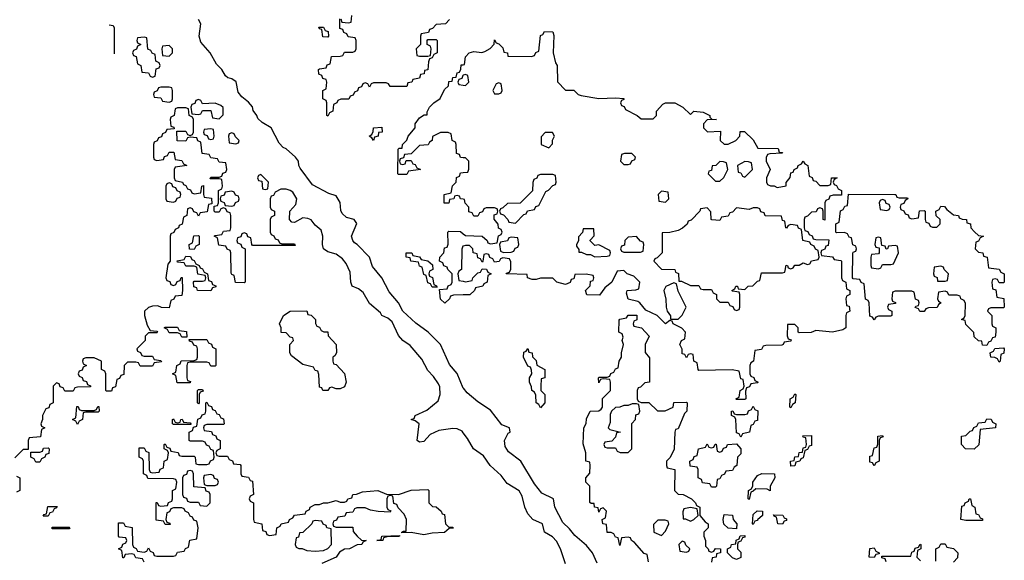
# Model space of a CAD drawing. Header units: inches. Extents: x 2774406 to 2911609, y 892737 to 1000506.
# Tile 25 of 79: x 2787873 to 2792594, y 982095 to 984689. Entities that reach past the tile are written whole.
import ezdxf

# ---------------------------------------------------------------- set-up
doc = ezdxf.new("R2010")
doc.units = ezdxf.units.IN
doc.header["$MEASUREMENT"] = 0
doc.layers.add('C7988', color=7, linetype='Continuous')
doc.layers.add('C7998', color=7, linetype='Continuous')

msp = doc.modelspace()

# ---------------------------------------------------------------- linework, layer by layer
at = {"layer": 'C7988', "color": 6}
for points in [[(2789412.7, 984692.7), (2789418, 984678), (2789450, 984674), (2789462, 984678), (2789466, 984710)], [(2788301.3, 984664.6), (2788322, 984662), (2788326, 984650), (2788326, 984525.8)], [(2790000, 982921.1), (2789970, 982991.3), (2789934.6, 983034.6), (2789890, 983131), (2789831, 983190), (2789772.2, 983232.2), (2789710.4, 983290.4), (2789690, 983330.8), (2789643.8, 983383.8), (2789610, 983451), (2789565.2, 983505.2), (2789550.6, 983550), (2789491, 983610), (2789478, 983618), (2789470.6, 983630), (2789464, 983650), (2789490, 983711.3), (2789476, 983730), (2789440.4, 983740.4), (2789419.8, 983759.8), (2789412.8, 983772.8), (2789410, 983812), (2789390, 983844.7), (2789355.3, 983855.3), (2789276.3, 983896.3), (2789217.3, 983977.3), (2789210.8, 983990), (2789210.4, 984010.4), (2789196, 984030), (2789150.8, 984070), (2789136.3, 984076.3), (2789116.8, 984096.8), (2789078, 984170), (2789036.3, 984196.3), (2789015.5, 984215.5), (2789010.5, 984230), (2788992.7, 984252.7), (2788990, 984270.8), (2788970, 984294), (2788938.5, 984318.5), (2788921.1, 984341.1), (2788910.5, 984390.5), (2788890, 984406), (2788870.5, 984410.5), (2788860.5, 984420.5), (2788842.8, 984450), (2788816.3, 984476.3), (2788786, 984530), (2788742, 984582), (2788734, 984610), (2788741, 984670), (2788731, 984690)], [(2789934, 984690), (2789914, 984670), (2789870, 984666), (2789852.7, 984647.3), (2789838, 984642), (2789832.7, 984627.3), (2789798, 984622), (2789794, 984610), (2789794, 984570), (2789774, 984550), (2789778, 984518), (2789790, 984514), (2789830, 984514), (2789842, 984518), (2789846, 984550), (2789842, 984562), (2789826, 984570), (2789826, 984590), (2789830, 984594), (2789870, 984594), (2789874, 984590), (2789874, 984530), (2789858, 984522), (2789850, 984506), (2789838, 984502), (2789832.7, 984487.3), (2789830, 984448), (2789814, 984446), (2789812, 984430), (2789794, 984426), (2789790, 984408), (2789758, 984402), (2789754, 984390), (2789734, 984386), (2789730, 984368), (2789650, 984368), (2789642, 984382), (2789630, 984386), (2789570, 984386), (2789558, 984382), (2789550, 984366), (2789542, 984382), (2789530, 984386), (2789518, 984382), (2789512.7, 984367.3), (2789498, 984362), (2789492.7, 984347.3), (2789478, 984342), (2789472.7, 984327.3), (2789458, 984322), (2789451.6, 984308.4), (2789412.7, 984307.3), (2789398, 984302), (2789394, 984290), (2789378, 984282), (2789374, 984250), (2789358, 984242), (2789350, 984226), (2789346, 984230), (2789346, 984290), (2789342, 984302), (2789326, 984310), (2789326, 984350), (2789342, 984358), (2789346, 984390), (2789342, 984402), (2789327.3, 984407.3), (2789322, 984422), (2789307.3, 984427.3), (2789306, 984450), (2789310, 984454), (2789342, 984458), (2789347.3, 984472.7), (2789362, 984478), (2789367.3, 984512.7), (2789410, 984514), (2789422, 984518), (2789430, 984534), (2789470, 984534), (2789482, 984538), (2789486, 984550), (2789486, 984590), (2789482, 984602), (2789447.3, 984607.3), (2789442, 984622), (2789427.3, 984627.3), (2789422, 984642), (2789407.3, 984647.3), (2789407.3, 984692.7)], [(2790000, 984026.6), (2789987.3, 984027.3), (2789982, 984042), (2789967.3, 984047.3), (2789966, 984090), (2789962, 984102), (2789946, 984110), (2789942, 984142), (2789927.3, 984147.3), (2789890, 984148), (2789852, 984128), (2789851.3, 984108.7), (2789838, 984102), (2789832, 984088), (2789790, 984086), (2789750, 984046), (2789718, 984042), (2789714, 984026), (2789698, 984022), (2789694, 984010), (2789698, 983998), (2789710, 983994), (2789722, 983998), (2789726, 984014), (2789750, 984014), (2789758, 983998), (2789770, 983994), (2789778, 983978), (2789794, 983970), (2789738, 983962), (2789730, 983946), (2789690, 983946), (2789686, 983950), (2789688, 984068), (2789692.7, 984072.7), (2789707.3, 984072.7), (2789708.7, 984090), (2789729.3, 984110.7), (2789735.3, 984130), (2789768.7, 984170), (2789769.3, 984190), (2789790, 984218), (2789812.7, 984232.7), (2789827.3, 984232.7), (2789827.3, 984247.3), (2789838, 984270), (2789858, 984290), (2789889.4, 984310.6), (2789910, 984354), (2789928.4, 984371.6), (2789930, 984392), (2789946, 984394), (2789950, 984412), (2789966, 984414), (2789970, 984434), (2789982, 984438), (2789988.4, 984451.6), (2789990, 984472), (2790000, 984473.3)], [(2790000, 984422.7), (2789998, 984422), (2789992.7, 984407.3), (2789978, 984402), (2789974, 984390), (2789978, 984378), (2790000, 984375.2)], [(2790000, 982706.2), (2789994, 982714), (2789970, 982725.1), (2789950, 982727.6), (2789882, 982718), (2789841.1, 982698.9), (2789810, 982665.2), (2789790, 982661.2), (2789779, 982670), (2789789.2, 982749.2), (2789770, 982764), (2789749.3, 982770), (2789764, 982776), (2789769.2, 982790), (2789824.4, 982815.6), (2789879.5, 982860.5), (2789889.5, 982890.5), (2789887.5, 982927.5), (2789881.6, 982941.6), (2789857.2, 982977.2), (2789830, 983005.2), (2789800.7, 983060.7), (2789745.4, 983125.4), (2789710, 983149.4), (2789690, 983174), (2789659.1, 983239.1), (2789637.6, 983257.6), (2789609.8, 983269.8), (2789602.9, 983282.9), (2789550, 983326.6), (2789519.7, 983379.7), (2789496.9, 983396.9), (2789467, 983410), (2789460.9, 983430), (2789457, 983477), (2789439.1, 983519.1), (2789421.3, 983541.3), (2789390, 983564.5), (2789350, 983576), (2789329.7, 983589.7), (2789324.5, 983610), (2789326.6, 983650), (2789318.6, 983678.6), (2789290, 983702.9), (2789270, 983729.4), (2789254.8, 983734.8), (2789230, 983738), (2789190, 983715.3), (2789178, 983718), (2789166, 983730), (2789168, 983770), (2789197.6, 983802.4), (2789202, 983830), (2789182, 983862), (2789170, 983869.6), (2789150, 983876), (2789124.5, 983875.5), (2789098, 983862), (2789090, 983846), (2789078, 983842), (2789074, 983830), (2789074, 983790), (2789078, 983778), (2789094, 983770), (2789094, 983750), (2789078, 983742), (2789074, 983730), (2789074, 983670), (2789078, 983658), (2789092, 983652), (2789098, 983638), (2789112.7, 983632.7), (2789118, 983618), (2789130, 983614), (2789190, 983614), (2789194, 983606), (2788990, 983606), (2788986, 983610), (2788982, 983642), (2788967.3, 983647.3), (2788962, 983662), (2788950, 983666), (2788938, 983662), (2788932.7, 983647.3), (2788918, 983642), (2788914, 983630), (2788918, 983618), (2788932.7, 983612.7), (2788938, 983598), (2788954, 983590), (2788954, 983430), (2788950, 983426), (2788907.3, 983427.3), (2788902, 983462), (2788890, 983466), (2788887.3, 983472.7), (2788886, 983570), (2788882, 983582), (2788867.3, 983587.3), (2788862, 983602), (2788827.3, 983607.3), (2788822, 983642), (2788806, 983650), (2788810, 983654), (2788842, 983658), (2788850, 983674), (2788882, 983678), (2788886, 983690), (2788886, 983750), (2788882, 983762), (2788867.3, 983767.3), (2788862, 983782), (2788850, 983786), (2788838, 983782), (2788830, 983766), (2788810, 983766), (2788806, 983770), (2788806, 983794), (2788822, 983798), (2788826, 983810), (2788826, 983870), (2788842, 983878), (2788846, 983890), (2788842, 983922), (2788830, 983926), (2788786, 983926), (2788790, 983934), (2788830, 983934), (2788842, 983938), (2788847.3, 983952.7), (2788862, 983958), (2788866, 983970), (2788862, 984002), (2788830, 984006), (2788822, 984022), (2788790, 984026), (2788782, 984042), (2788747.3, 984047.3), (2788742, 984102), (2788727.3, 984107.3), (2788722, 984122), (2788690, 984126), (2788678, 984122), (2788670, 984106), (2788627.3, 984107.3), (2788626, 984154), (2788670, 984154), (2788678, 984138), (2788690, 984134), (2788702, 984138), (2788706, 984150), (2788706, 984210), (2788702, 984222), (2788686, 984230), (2788682, 984262), (2788670, 984266), (2788630, 984266), (2788618, 984262), (2788614, 984230), (2788598, 984222), (2788594, 984210), (2788598, 984178), (2788612.7, 984172.7), (2788614, 984166), (2788578, 984162), (2788572.7, 984147.3), (2788558, 984142), (2788552.7, 984127.3), (2788538, 984122), (2788532.7, 984107.3), (2788518, 984102), (2788514, 984090), (2788514, 984030), (2788518, 984018), (2788530, 984014), (2788562, 984018), (2788567.3, 984032.7), (2788582, 984038), (2788590, 984054), (2788612.7, 984052.7), (2788618, 984018), (2788650, 984014), (2788658, 983998), (2788674, 983990), (2788618, 983982), (2788614, 983970), (2788614, 983930), (2788618, 983918), (2788654, 983910), (2788658, 983898), (2788670, 983894), (2788678, 983878), (2788692.7, 983872.7), (2788698, 983858), (2788710, 983854), (2788742, 983858), (2788746, 983890), (2788754, 983894), (2788754, 983850), (2788758, 983838), (2788792.7, 983832.7), (2788794, 983806), (2788778, 983802), (2788772.7, 983767.3), (2788738, 983762), (2788730, 983746), (2788722, 983762), (2788707.3, 983767.3), (2788702, 983782), (2788690, 983786), (2788678, 983782), (2788674, 983750), (2788658, 983742), (2788652.7, 983707.3), (2788638, 983702), (2788634, 983690), (2788618, 983682), (2788612.7, 983667.3), (2788598, 983662), (2788594, 983650), (2788594, 983530), (2788583.6, 983516.4), (2788574, 983450), (2788578, 983438), (2788592.7, 983432.7), (2788598, 983418), (2788610, 983414), (2788622, 983418), (2788627.3, 983432.7), (2788642, 983438), (2788647.3, 983452.7), (2788652.7, 983452.7), (2788654, 983390), (2788650, 983366), (2788618, 983362), (2788612, 983348), (2788598, 983342), (2788590, 983306), (2788552.7, 983307.3), (2788535.3, 983315.3), (2788510, 983314), (2788490, 983308.7), (2788471.3, 983290), (2788471, 983270), (2788483.6, 983223.6), (2788498, 983198), (2788530, 983194), (2788534, 983190), (2788530, 983186), (2788490, 983186), (2788474, 983170), (2788474, 983150), (2788434, 983110), (2788438, 983098), (2788452.7, 983092.7), (2788458, 983078), (2788470, 983074), (2788510, 983074), (2788518, 983058), (2788550, 983054), (2788552.7, 983047.3), (2788518, 983042), (2788510, 983026), (2788450, 983026), (2788442, 983042), (2788430, 983046), (2788390, 983046), (2788374, 983030), (2788372.7, 982987.3), (2788358, 982982), (2788352, 982968), (2788338, 982962), (2788332.7, 982927.3), (2788318, 982922), (2788312.7, 982907.3), (2788290, 982906), (2788286, 982910), (2788286, 982990), (2788282, 983002), (2788266, 983010), (2788266, 983050), (2788230, 983066), (2788190, 983066), (2788178, 983062), (2788174, 983050), (2788178, 983038), (2788194, 983030), (2788178, 983022), (2788172.7, 983007.3), (2788158, 983002), (2788154, 982990), (2788158, 982978), (2788172.7, 982972.7), (2788178, 982958), (2788192.7, 982952.7), (2788198, 982938), (2788212.7, 982932.7), (2788212.7, 982927.3), (2788150, 982926), (2788138, 982922), (2788130, 982906), (2788090, 982906), (2788082, 982922), (2788067.3, 982927.3), (2788062, 982942), (2788050, 982946), (2788034, 982930), (2788034, 982850), (2788018, 982842), (2788012.7, 982827.3), (2787998, 982822), (2787982, 982790), (2787982, 982770), (2787974, 982750), (2787978, 982738), (2787994, 982730), (2787978, 982722), (2787972.7, 982687.3), (2787918, 982682), (2787914, 982670), (2787914, 982626), (2787890, 982626), (2787850, 982586)], [(2790000, 983827.2), (2789986, 983830), (2789982, 983842), (2789970, 983846), (2789958, 983842), (2789954, 983830), (2789934, 983826), (2789930, 983808), (2789908.4, 983808.4), (2789908.7, 983850), (2789942, 983858), (2789948.4, 983891.6), (2789966, 983910), (2789967.3, 983932.7), (2789982, 983938), (2789986, 983954), (2790000, 983955.6)], [(2790000, 983368.5), (2789952.7, 983367.3), (2789938, 983362), (2789934, 983350), (2789910.9, 983329.1), (2789890, 983348), (2789886, 983394), (2789922, 983398), (2789928, 983412), (2789942, 983418), (2789946, 983430), (2789946, 983470), (2789926, 983490), (2789922, 983502), (2789907.3, 983507.3), (2789902, 983522), (2789886, 983530), (2789888, 983550), (2789906, 983570), (2789910, 983594), (2789922, 983598), (2789927.3, 983612.7), (2789926, 983670), (2789930, 983674), (2789987.3, 983672.7), (2790000, 983662.2)], [(2790000, 983602.7), (2789998, 983602), (2789992.7, 983587.3), (2789992, 983490), (2789978, 983482), (2789974, 983470), (2789978, 983438), (2790000, 983433.9)], [(2788470, 982086), (2788462, 982102), (2788430, 982106), (2788422, 982122), (2788410, 982126), (2788378, 982122), (2788372.7, 982107.3), (2788367.3, 982107.3), (2788362, 982142), (2788346, 982150), (2788362, 982158), (2788367.3, 982172.7), (2788382, 982178), (2788386, 982190), (2788382, 982202), (2788350, 982206), (2788346, 982210), (2788346, 982274), (2788370, 982274), (2788378, 982258), (2788412.7, 982252.7), (2788414, 982170), (2788418, 982158), (2788432, 982152), (2788438, 982138), (2788470, 982134), (2788482, 982138), (2788490, 982154), (2788498, 982138), (2788512.7, 982132.7), (2788518, 982118), (2788530, 982114), (2788610, 982114), (2788622, 982118), (2788630, 982134), (2788662, 982138), (2788668, 982152), (2788682, 982158), (2788688.7, 982191.3), (2788722, 982198), (2788728, 982250), (2788722, 982282), (2788708, 982288), (2788702, 982302), (2788690, 982306), (2788682, 982322), (2788666, 982330), (2788662, 982342), (2788650, 982346), (2788610, 982346), (2788598, 982342), (2788592, 982328), (2788578, 982322), (2788574, 982290), (2788578, 982278), (2788592.7, 982272.7), (2788594, 982266), (2788570, 982266), (2788562, 982282), (2788527.3, 982287.3), (2788527.3, 982372.7), (2788532.7, 982372.7), (2788538, 982358), (2788550, 982354), (2788582, 982358), (2788587.3, 982372.7), (2788602, 982378), (2788606, 982390), (2788606, 982430), (2788622, 982438), (2788626, 982470), (2788622, 982482), (2788610, 982486), (2788487.3, 982487.3), (2788482, 982502), (2788466, 982510), (2788466, 982570), (2788462, 982582), (2788446, 982590), (2788446, 982634), (2788470, 982634), (2788478, 982618), (2788492.7, 982612.7), (2788494, 982530), (2788498, 982518), (2788510, 982514), (2788542, 982518), (2788547.3, 982532.7), (2788562, 982538), (2788566, 982570), (2788582, 982578), (2788586, 982610), (2788582, 982622), (2788566, 982630), (2788566, 982650), (2788570, 982654), (2788578, 982638), (2788592.7, 982632.7), (2788598, 982618), (2788632.7, 982612.7), (2788638, 982598), (2788650, 982594), (2788710, 982594), (2788714, 982590), (2788718, 982558), (2788730, 982554), (2788770, 982554), (2788782, 982558), (2788788, 982572), (2788802, 982578), (2788806, 982590), (2788802, 982622), (2788790, 982626), (2788782, 982642), (2788768, 982648), (2788762, 982662), (2788750, 982666), (2788690, 982666), (2788686, 982670), (2788686, 982710), (2788702, 982718), (2788706, 982734), (2788722, 982738), (2788727.3, 982772.7), (2788742, 982778), (2788747.3, 982792.7), (2788762, 982798), (2788766, 982810), (2788766, 982850), (2788770, 982854), (2788778, 982838), (2788792.7, 982832.7), (2788798, 982818), (2788810, 982814), (2788818, 982798), (2788830, 982794), (2788838, 982778), (2788850, 982774), (2788854, 982750), (2788850, 982746), (2788770, 982746), (2788758, 982742), (2788754, 982730), (2788758, 982718), (2788792.7, 982712.7), (2788798, 982698), (2788812.7, 982692.7), (2788818, 982678), (2788834, 982670), (2788834, 982630), (2788818, 982622), (2788814, 982610), (2788818, 982598), (2788830, 982594), (2788870, 982594), (2788878, 982578), (2788892.7, 982572.7), (2788898, 982558), (2788930, 982554), (2788934, 982550), (2788934, 982510), (2788938, 982498), (2788970, 982494), (2788978, 982478), (2788990, 982474), (2788994, 982410), (2788978, 982402), (2788974, 982390), (2788978, 982378), (2788994, 982370), (2788994, 982290), (2788998, 982278), (2789034, 982270), (2789038, 982238), (2789052.7, 982232.7), (2789058, 982218), (2789070, 982214), (2789102, 982218), (2789106, 982250), (2789122, 982258), (2789126, 982270), (2789162, 982278), (2789166, 982290), (2789182, 982298), (2789190, 982312), (2789242, 982318), (2789246, 982330), (2789262, 982338), (2789266, 982350), (2789290, 982362), (2789310, 982362), (2789330, 982371), (2789350, 982371.3), (2789390, 982382), (2789410, 982374), (2789430, 982374), (2789442, 982378), (2789446, 982390), (2789466, 982394), (2789470, 982411.3), (2789488, 982412), (2789516.4, 982423.6), (2789590, 982430.5), (2789631.6, 982411.6), (2789690, 982411.3), (2789750, 982430.8), (2789830, 982434), (2789834, 982430), (2789834, 982370), (2789852.7, 982352.7), (2789870, 982352), (2789894, 982330), (2789898, 982318), (2789910, 982314), (2789914, 982270), (2789930, 982254), (2789950, 982254), (2789951.1, 982248.9), (2789932.7, 982247.3), (2789910, 982229), (2789850, 982225.2), (2789810, 982217.2), (2789750, 982228.7), (2789706, 982226), (2789706, 982230), (2789714, 982234), (2789726, 982234), (2789728, 982290), (2789716.4, 982316.4), (2789687.3, 982347.3), (2789682, 982362), (2789667.3, 982367.3), (2789662, 982402), (2789650, 982406), (2789638, 982402), (2789634, 982390), (2789634, 982350), (2789638, 982338), (2789652.7, 982332.7), (2789650, 982326), (2789591.3, 982328.7), (2789555.3, 982335.3), (2789530, 982346), (2789490, 982346), (2789478, 982342), (2789470, 982326), (2789438, 982322), (2789432.7, 982307.3), (2789398, 982302), (2789392.7, 982287.3), (2789378, 982282), (2789374, 982270), (2789378, 982258), (2789390, 982254), (2789470, 982254), (2789472.7, 982232.7), (2789491.3, 982211.3), (2789511.6, 982191.6), (2789534, 982190), (2789518, 982182), (2789514, 982170), (2789491.3, 982168.7), (2789454, 982150), (2789430, 982149), (2789406.8, 982133.2), (2789390, 982109.3), (2789321, 982079)], [(2787858, 982498), (2787874, 982490), (2787874, 982430), (2787858, 982422)]]:
    msp.add_lwpolyline(points, dxfattribs=at)
for points in [[(2789350, 984606), (2789327.3, 984607.3), (2789322, 984642), (2789310, 984646), (2789307.3, 984652.7), (2789330, 984654), (2789338, 984638), (2789352.7, 984632.7), (2789354, 984610)], [(2788470, 984606), (2788438, 984602), (2788434, 984590), (2788438, 984578), (2788454, 984570), (2788438, 984562), (2788432.7, 984547.3), (2788418, 984542), (2788414, 984530), (2788418, 984518), (2788432, 984512), (2788438, 984478), (2788454, 984470), (2788458, 984438), (2788490, 984434), (2788498, 984418), (2788510, 984414), (2788522, 984418), (2788527.3, 984452.7), (2788542, 984458), (2788546, 984470), (2788542, 984482), (2788526, 984490), (2788522, 984522), (2788508, 984528), (2788502, 984542), (2788487.3, 984547.3), (2788482, 984602)], [(2788590, 984566), (2788558, 984562), (2788554, 984550), (2788558, 984518), (2788590, 984514), (2788606, 984530), (2788606, 984550)], [(2788590, 984366), (2788550, 984366), (2788538, 984362), (2788532.7, 984347.3), (2788518, 984342), (2788514, 984330), (2788518, 984318), (2788550, 984314), (2788558, 984298), (2788590, 984294), (2788602, 984298), (2788606, 984310), (2788606, 984350), (2788602, 984362)], [(2788730, 984306), (2788718, 984302), (2788712.7, 984287.3), (2788698, 984282), (2788694, 984270), (2788698, 984238), (2788730, 984234), (2788742, 984238), (2788750, 984254), (2788790, 984254), (2788798, 984218), (2788830, 984214), (2788848, 984232), (2788848.4, 984268.4), (2788838, 984278), (2788810, 984288.7), (2788750, 984286), (2788742, 984302)], [(2788790, 984166), (2788758, 984162), (2788754, 984150), (2788758, 984138), (2788772.7, 984132.7), (2788778, 984118), (2788790, 984114), (2788802, 984118), (2788806, 984130), (2788802, 984162)], [(2788890, 984146), (2788878, 984142), (2788874, 984130), (2788878, 984098), (2788910, 984094), (2788922, 984098), (2788926, 984110), (2788907.3, 984127.3), (2788902, 984142)], [(2789570, 984108.7), (2789562, 984122), (2789548.7, 984130), (2789562, 984138), (2789568, 984152), (2789568.7, 984170), (2789610, 984174), (2789611.3, 984150), (2789592.7, 984147.3), (2789591.3, 984130), (2789574, 984126)], [(2789030, 983946), (2789018, 983942), (2789014, 983930), (2789018, 983918), (2789034, 983914), (2789038, 983878), (2789050, 983874), (2789062, 983878), (2789066, 983910)], [(2788590, 983906), (2788578, 983902), (2788574, 983890), (2788574, 983830), (2788578, 983818), (2788610, 983814), (2788622, 983818), (2788627.3, 983832.7), (2788642, 983838), (2788646, 983850), (2788642, 983862), (2788627.3, 983867.3), (2788622, 983882), (2788607.3, 983887.3), (2788602, 983902)], [(2788890, 983866), (2788858, 983862), (2788852.7, 983847.3), (2788838, 983842), (2788834, 983830), (2788838, 983818), (2788852.7, 983812.7), (2788858, 983798), (2788890, 983794), (2788902, 983798), (2788907.3, 983812.7), (2788922, 983818), (2788926, 983830), (2788922, 983842), (2788907.3, 983847.3), (2788902, 983862)], [(2788710, 983586), (2788687.3, 983587.3), (2788686, 983610), (2788702, 983618), (2788708, 983652), (2788730, 983654), (2788734, 983650), (2788734, 983610), (2788718, 983602)], [(2789850, 983406), (2789842, 983422), (2789830, 983426), (2789822, 983462), (2789810, 983466), (2789802, 983502), (2789790, 983506), (2789786, 983526), (2789748, 983530), (2789746, 983546), (2789726, 983550), (2789726, 983570), (2789754, 983570), (2789758, 983558), (2789790, 983552), (2789798, 983538), (2789830, 983532), (2789852.7, 983512.7), (2789854, 983490), (2789838, 983482), (2789834, 983470), (2789838, 983458), (2789852.7, 983452.7), (2789858, 983418), (2789872, 983412), (2789874, 983406), (2789870, 983406)], [(2788790, 983388), (2788726, 983390), (2788722, 983402), (2788707.3, 983407.3), (2788706, 983430), (2788710, 983434), (2788750, 983434), (2788762, 983438), (2788766, 983450), (2788762, 983462), (2788727.3, 983467.3), (2788722, 983502), (2788710, 983506), (2788670, 983506), (2788662, 983522), (2788630, 983526), (2788627.3, 983532.7), (2788662, 983538), (2788670, 983554), (2788692.7, 983552.7), (2788698, 983538), (2788710, 983534), (2788718, 983518), (2788734, 983510), (2788738, 983498), (2788750, 983494), (2788758, 983478), (2788774, 983470), (2788778, 983438), (2788792.7, 983432.7), (2788798, 983418), (2788812.7, 983412.7), (2788812.7, 983407.3), (2788798, 983402)], [(2789390, 982918), (2789370, 982926), (2789358, 982922), (2789350, 982909), (2789326, 982910), (2789322, 982922), (2789310, 982926), (2789307.3, 982987.3), (2789302, 983002), (2789290, 983006), (2789282, 983022), (2789230, 983035.3), (2789176.4, 983076.4), (2789168, 983090), (2789168, 983130), (2789186, 983150), (2789182, 983162), (2789170, 983166), (2789150, 983186), (2789127.3, 983187.3), (2789126, 983210), (2789118, 983230), (2789138, 983270), (2789170, 983291), (2789250, 983292), (2789254, 983274), (2789270, 983272), (2789291.3, 983250), (2789292, 983232), (2789298, 983218), (2789310, 983214), (2789318, 983198), (2789332, 983192), (2789350, 983191.3), (2789352, 983172), (2789390.7, 983130.7), (2789391.3, 983090), (2789383.6, 983076.4), (2789374, 983070), (2789374, 983050), (2789378, 983038), (2789390, 983034), (2789430, 982991.3), (2789438, 982950), (2789430, 982928), (2789410, 982918)], [(2788650, 983166), (2788642, 983182), (2788630, 983186), (2788590, 983186), (2788582, 983202), (2788566, 983210), (2788570, 983214), (2788630, 983214), (2788638, 983198), (2788672.7, 983192.7), (2788674, 983166), (2788670, 983166)], [(2788790, 983026), (2788782, 983042), (2788770, 983046), (2788690, 983046), (2788678, 983042), (2788674, 983030), (2788674, 982970), (2788678, 982958), (2788692.7, 982952.7), (2788690, 982946), (2788627.3, 982947.3), (2788622, 982982), (2788606, 982990), (2788622, 982998), (2788626, 983030), (2788642, 983038), (2788647.3, 983052.7), (2788710, 983054), (2788722, 983058), (2788726, 983070), (2788726, 983110), (2788722, 983122), (2788707.3, 983127.3), (2788702, 983142), (2788687.3, 983147.3), (2788686, 983154), (2788770, 983154), (2788778, 983138), (2788792.7, 983132.7), (2788798, 983118), (2788814, 983110), (2788814, 983030), (2788810, 983026)], [(2788730, 982846), (2788726, 982850), (2788726, 982910), (2788730, 982914), (2788750, 982914), (2788752.7, 982907.3), (2788738, 982902), (2788734, 982890), (2788734, 982850)], [(2788150, 982746), (2788142, 982762), (2788126, 982770), (2788142, 982778), (2788147.3, 982832.7), (2788152.7, 982832.7), (2788158, 982818), (2788170, 982814), (2788230, 982814), (2788242, 982818), (2788247.3, 982832.7), (2788252.7, 982832.7), (2788254, 982810), (2788250, 982806), (2788190, 982806), (2788178, 982802), (2788174, 982770), (2788158, 982762)], [(2788630, 982754), (2788642, 982758), (2788646, 982770), (2788651.6, 982771.6), (2788658, 982758), (2788690, 982754), (2788694, 982750), (2788694, 982746), (2788690, 982746), (2788610, 982746), (2788606, 982750), (2788606, 982770), (2788610, 982774), (2788618, 982758)], [(2787950, 982566), (2787942, 982582), (2787926, 982590), (2787926, 982614), (2787970, 982614), (2787982, 982618), (2787987.3, 982632.7), (2788010, 982634), (2788014, 982630), (2788012.7, 982607.3), (2787998, 982602), (2787994, 982590), (2787978, 982582), (2787970, 982566)], [(2788690, 982526), (2788678, 982522), (2788672.7, 982507.3), (2788658, 982502), (2788654, 982490), (2788654, 982410), (2788658, 982398), (2788672.7, 982392.7), (2788678, 982378), (2788690, 982374), (2788730, 982374), (2788738, 982358), (2788770, 982354), (2788786, 982370), (2788786, 982410), (2788782, 982422), (2788767.3, 982427.3), (2788762, 982442), (2788707.3, 982447.3), (2788706, 982510), (2788702, 982522)], [(2788790, 982506), (2788758, 982502), (2788754, 982490), (2788758, 982458), (2788770, 982454), (2788810, 982454), (2788822, 982458), (2788826, 982470), (2788822, 982482), (2788807.3, 982487.3), (2788802, 982502)], [(2787986, 982306), (2787990, 982314), (2788002, 982318), (2788007.3, 982352.7), (2788052.7, 982352.7), (2788050, 982346), (2788038, 982342), (2788030, 982326), (2788018, 982322), (2788010, 982306)], [(2788030, 982246), (2788026, 982250), (2788030, 982254), (2788110, 982254), (2788114, 982250), (2788110, 982246)], [(2789290, 982286), (2789278, 982282), (2789274, 982270), (2789230, 982228), (2789214, 982226), (2789210, 982206), (2789198, 982202), (2789194, 982170), (2789198, 982158), (2789212, 982152), (2789228, 982152), (2789250, 982142), (2789290, 982138), (2789330, 982142), (2789350, 982152), (2789368.7, 982171.3), (2789366, 982246), (2789346, 982250), (2789342, 982262), (2789328, 982268), (2789322, 982282)], [(2789610, 982189.4), (2789586, 982190), (2789606, 982194), (2789610, 982211.3), (2789694, 982214), (2789694, 982210), (2789688.7, 982208.7), (2789632.7, 982207.3), (2789618, 982202), (2789614, 982190)]]:
    msp.add_lwpolyline(points, close=True, dxfattribs=at)
at = {"layer": 'C7998', "color": 6}
for points in [[(2790000, 984473.3), (2790006, 984474), (2790010, 984511.3), (2790028.7, 984530), (2790050, 984536), (2790088.9, 984531.1), (2790103.1, 984536.9), (2790128.9, 984551.1), (2790148, 984572), (2790150, 984592), (2790158, 984578), (2790170, 984574), (2790190, 984554), (2790194, 984534), (2790212, 984530), (2790214, 984514), (2790327.3, 984512.7), (2790342, 984518), (2790348, 984532), (2790362, 984538), (2790370, 984614), (2790382, 984618), (2790390, 984632), (2790430, 984631.3), (2790434, 984614), (2790430.7, 984530.7), (2790442.8, 984482.8), (2790450.3, 984470), (2790451.6, 984391.6), (2790490, 984351.3), (2790530, 984350.7), (2790550.9, 984330.9), (2790565.4, 984325.4), (2790650, 984310.5), (2790730, 984314.8), (2790770, 984310.8), (2790770, 984306), (2790758, 984302), (2790754, 984290), (2790758, 984278), (2790772, 984272), (2790778, 984258), (2790834, 984230), (2790852.7, 984212.7), (2790910, 984214), (2790926, 984230), (2790926, 984250), (2790956.4, 984283.6), (2790969.2, 984290.8), (2791014, 984290), (2791052, 984270), (2791090, 984234), (2791106, 984250), (2791150, 984246), (2791182, 984230), (2791182, 984222), (2791192, 984212), (2791214, 984210), (2791170, 984208), (2791152, 984190), (2791152, 984170), (2791171.6, 984151.6), (2791234, 984154), (2791232, 984110), (2791250, 984092), (2791270, 984092), (2791306, 984110), (2791326, 984130), (2791327.3, 984152.7), (2791348, 984152), (2791390, 984112), (2791412, 984072), (2791510, 984070.5), (2791514, 984054), (2791530, 984052), (2791528.4, 984048.4), (2791470, 984046), (2791458, 984042), (2791452.7, 984027.3), (2791452, 984010), (2791472, 983970), (2791454, 983930), (2791454, 983910), (2791458, 983898), (2791472.7, 983892.7), (2791490, 983892), (2791504.7, 983884.7), (2791547.3, 983892.7), (2791547.3, 983907.3), (2791567.3, 983932.7), (2791570, 983954), (2791582, 983958), (2791586, 983970), (2791602, 983978), (2791606, 983990), (2791622, 983998), (2791630, 984011), (2791638, 983998), (2791652, 983990), (2791658, 983938), (2791672.7, 983932.7), (2791678, 983918), (2791690, 983914), (2791710, 983894), (2791750, 983894), (2791762, 983898), (2791766, 983930), (2791792, 983930), (2791778, 983922), (2791774, 983910), (2791778, 983898), (2791790, 983894), (2791798, 983878), (2791814, 983870), (2791812.7, 983847.3), (2791772.7, 983847.3), (2791758, 983842), (2791752, 983828), (2791738, 983822), (2791734, 983810), (2791732.7, 983727.3), (2791726, 983730), (2791726, 983770), (2791722, 983782), (2791710, 983786), (2791698, 983782), (2791692.7, 983767.3), (2791670, 983766), (2791650, 983746), (2791638, 983742), (2791634, 983730), (2791634, 983690), (2791638, 983678), (2791652, 983672), (2791658, 983658), (2791672.7, 983652.7), (2791678, 983638), (2791690, 983634), (2791752.7, 983632.7), (2791750, 983606), (2791738, 983602), (2791732.7, 983587.3), (2791718, 983582), (2791714, 983570), (2791718, 983558), (2791770, 983552), (2791778, 983538), (2791810, 983534), (2791814, 983530), (2791814, 983450), (2791818, 983438), (2791834, 983430), (2791838, 983398), (2791854, 983390), (2791854, 983370), (2791838, 983362), (2791834, 983350), (2791838, 983318), (2791850, 983314), (2791854, 983290), (2791838, 983282), (2791834, 983270), (2791834, 983210), (2791819.6, 983200.4), (2791770.5, 983189.5), (2791690, 983198), (2791668.7, 983188.7), (2791610, 983186), (2791606, 983190), (2791606, 983210), (2791590, 983226), (2791554, 983226), (2791552.7, 983172.7), (2791558, 983158), (2791572.7, 983152.7), (2791570, 983146), (2791538, 983142), (2791534, 983130), (2791527.3, 983127.3), (2791450, 983126), (2791438, 983122), (2791430, 983106), (2791398, 983102), (2791392, 983050), (2791378, 983042), (2791374, 983030), (2791374, 982990), (2791378, 982978), (2791392.7, 982972.7), (2791398, 982958), (2791414, 982950), (2791410, 982946), (2791378, 982942), (2791372, 982928), (2791358, 982922), (2791352.7, 982907.3), (2791354, 982870), (2791350, 982866), (2791310, 982866), (2791306, 982870), (2791322, 982878), (2791328, 982910), (2791342, 982918), (2791346, 982930), (2791342, 982962), (2791330, 982966), (2791322, 983002), (2791288.4, 983008.4), (2791130, 983006), (2791126, 983010), (2791122, 983042), (2791106, 983050), (2791102, 983082), (2791090, 983086), (2791078, 983082), (2791070, 983066), (2791062, 983082), (2791050, 983086), (2791048.7, 983108.7), (2791038, 983130), (2791046, 983150), (2791062, 983158), (2791066, 983190), (2791048.4, 983208.4), (2791006, 983230), (2791002, 983242), (2790990, 983246), (2790969.1, 983229.1), (2790929, 983269), (2790875.3, 983295.3), (2790846, 983330), (2790836.4, 983336.4), (2790790, 983348.7), (2790783.1, 983376.9), (2790786, 983390), (2790827.3, 983392.7), (2790842, 983398), (2790846, 983430), (2790818, 983458), (2790786, 983470), (2790770, 983486), (2790738, 983482), (2790712, 983430), (2790678, 983402), (2790652.7, 983367.3), (2790591.6, 983368.4), (2790586, 983390), (2790608, 983412), (2790610, 983434), (2790622, 983438), (2790626, 983450), (2790622, 983462), (2790588.4, 983468.4), (2790534, 983466), (2790530, 983446), (2790518, 983442), (2790512.7, 983427.3), (2790490, 983418), (2790448, 983430), (2790428.7, 983448.7), (2790370, 983448.7), (2790350, 983442), (2790330, 983442), (2790308, 983450), (2790306, 983466), (2790209, 983469), (2790206, 983470), (2790207.3, 983472.7), (2790222, 983478), (2790227.3, 983492.7), (2790227.3, 983527.3), (2790222, 983542), (2790190, 983546), (2790178, 983542), (2790171.6, 983528.4), (2790150, 983526), (2790142, 983542), (2790127.3, 983547.3), (2790122, 983562), (2790110, 983566), (2790098, 983562), (2790094, 983530), (2790090, 983526), (2790082, 983542), (2790070, 983546), (2790066, 983566), (2790048, 983570), (2790046, 983590), (2790030, 983606), (2790010, 983606), (2790000, 983602.7)], [(2790000, 984375.2), (2790010, 984374), (2790026, 984390), (2790022, 984422), (2790010, 984426), (2790000, 984422.7)], [(2790000, 983955.6), (2790022, 983958), (2790027.3, 983972.7), (2790026, 984010), (2790010, 984026), (2790000, 984026.6)], [(2790000, 983662.2), (2790010, 983654), (2790091.1, 983651.1), (2790114, 983630), (2790118, 983618), (2790130, 983614), (2790162, 983618), (2790168.4, 983651.6), (2790182, 983658), (2790186, 983670), (2790182, 983682), (2790168.4, 983688.4), (2790167.3, 983707.3), (2790147.3, 983732.7), (2790147.3, 983752.7), (2790162, 983758), (2790166, 983770), (2790162, 983782), (2790150, 983786), (2790110, 983786), (2790098, 983782), (2790092.7, 983767.3), (2790078, 983762), (2790070, 983746), (2790050, 983746), (2790042, 983762), (2790027.3, 983767.3), (2790026, 983790), (2790008.4, 983808.4), (2790006, 983826), (2790000, 983827.2)], [(2790000, 983433.9), (2790010, 983432), (2790042, 983438), (2790046, 983450), (2790070, 983474), (2790082, 983478), (2790090, 983494), (2790112, 983492), (2790118, 983478), (2790134, 983470), (2790118, 983462), (2790114, 983430), (2790098, 983422), (2790094, 983410), (2790058, 983402), (2790054, 983390), (2790030.7, 983369.3), (2790000, 983368.5)], [(2790887.3, 982087.3), (2790882, 982122), (2790867.3, 982127.3), (2790820.4, 982180.4), (2790806, 982190), (2790802, 982202), (2790790, 982206), (2790758, 982202), (2790750, 982166), (2790742, 982202), (2790730, 982206), (2790722, 982222), (2790708.4, 982228.4), (2790690, 982229), (2790686, 982266), (2790668.7, 982270), (2790666, 982290), (2790682, 982298), (2790686, 982330), (2790670, 982346), (2790658, 982342), (2790650, 982326), (2790646, 982346), (2790628.7, 982350), (2790627.3, 982367.3), (2790612.7, 982367.3), (2790607.3, 982372.7), (2790606, 982450), (2790588, 982470), (2790588, 982490), (2790607.3, 982512.7), (2790608, 982550), (2790606, 982566), (2790588, 982570), (2790588, 982610), (2790574.6, 982654.6), (2790578, 982730), (2790589, 982751), (2790590, 982774), (2790608.7, 982811.3), (2790650, 982812), (2790660.4, 982819.6), (2790668, 982830), (2790668, 982872), (2790706, 982910), (2790706, 982950), (2790702, 982962), (2790670, 982966), (2790658, 982962), (2790650, 982946), (2790648, 982970), (2790650, 982974), (2790690, 982974), (2790702, 982978), (2790708, 982992), (2790722, 982998), (2790730, 983014), (2790742, 983018), (2790748, 983050), (2790758, 983070), (2790758, 983090), (2790768, 983130), (2790762, 983150), (2790766, 983166), (2790762, 983182), (2790746, 983190), (2790747.3, 983247.3), (2790750, 983252), (2790782, 983258), (2790790, 983272), (2790831.3, 983271.3), (2790831.6, 983248.4), (2790818, 983242), (2790814, 983230), (2790818, 983218), (2790854, 983210), (2790891.3, 983170), (2790872, 983130), (2790872, 983110), (2790872.7, 983092.7), (2790892.7, 983067.3), (2790892, 982950), (2790870, 982946), (2790850, 982926), (2790838, 982922), (2790834, 982910), (2790834, 982870), (2790838, 982858), (2790852.7, 982852.7), (2790890, 982852), (2790931.6, 982811.6), (2790968.4, 982811.6), (2791006, 982830), (2791010, 982852), (2791070, 982854), (2791074, 982850), (2791071.3, 982810), (2791061, 982799), (2791030, 982726), (2791018, 982722), (2791014, 982710), (2791011.6, 982628.4), (2790991.6, 982588.4), (2790974, 982570), (2790974, 982550), (2790978, 982538), (2791014, 982530), (2791012, 982430), (2791030, 982412), (2791054, 982410), (2791094, 982390), (2791114, 982370), (2791118, 982358), (2791134, 982350), (2791134, 982310), (2791159.6, 982279.6), (2791174, 982270), (2791174, 982250), (2791154, 982230), (2791154, 982210), (2791162, 982190), (2791162, 982162), (2791174, 982150), (2791178, 982138), (2791190, 982134), (2791202, 982138), (2791208.9, 982151.1), (2791234, 982150), (2791234, 982130), (2791214, 982126), (2791212, 982110), (2791194, 982106), (2791190, 982086)], [(2790641.6, 982081.6), (2790618.8, 982130), (2790590, 982166), (2790534.2, 982214.2), (2790510, 982246), (2790476.7, 982276.7), (2790439.1, 982350), (2790433, 982390), (2790377.1, 982417.1), (2790341.3, 982461.3), (2790276, 982570), (2790216.1, 982616.1), (2790200.9, 982640.9), (2790198, 982670), (2790215.2, 982704.8), (2790224.7, 982710), (2790222, 982730), (2790185.5, 982745.5), (2790130, 982816), (2790070, 982856), (2790019.3, 982899.3), (2790000.3, 982920.3), (2790000, 982921.1)], [(2790490, 982078), (2790465.6, 982150), (2790446.3, 982186.3), (2790427.7, 982207.7), (2790389.3, 982230), (2790379, 982270), (2790334, 982290), (2790310, 982317.2), (2790295.1, 982350), (2790282, 982402), (2790268.1, 982428.1), (2790210, 982463.7), (2790182.3, 982502.3), (2790129.6, 982550), (2790096.9, 982596.9), (2790049.5, 982630), (2790020.1, 982680.1), (2790000, 982706.2)], [(2792027.3, 982087.3), (2792022, 982102), (2792007.3, 982107.3), (2792006, 982114), (2792146, 982114), (2792150, 982134), (2792162, 982138), (2792167.3, 982152.7), (2792182, 982158), (2792190, 982172), (2792194, 982170), (2792194, 982150), (2792178, 982142), (2792174, 982110), (2792191.6, 982091.6)], [(2792266, 982090), (2792266, 982150), (2792282, 982158), (2792290, 982174), (2792310, 982174), (2792318, 982158), (2792350, 982152), (2792371.3, 982130), (2792370, 982106), (2792350, 982086)]]:
    msp.add_lwpolyline(points, dxfattribs=at)
for points in [[(2790170, 984386), (2790158, 984382), (2790142, 984350), (2790150, 984334), (2790170, 984334), (2790182, 984338), (2790186, 984350), (2790182, 984382)], [(2790427.3, 984147.3), (2790392.7, 984147.3), (2790372.7, 984127.3), (2790374, 984090), (2790410, 984074), (2790427.3, 984092.7), (2790428.4, 984111.6), (2790438, 984130)], [(2790807.3, 984047.3), (2790772.7, 984047.3), (2790758, 984042), (2790754, 984010), (2790770, 983994), (2790790, 983994), (2790802, 983998), (2790808, 984012), (2790822, 984018), (2790826, 984030)], [(2791230, 984008), (2791211, 983989), (2791192.7, 983987.3), (2791190, 983966), (2791178, 983962), (2791174, 983950), (2791210, 983914), (2791230, 983914), (2791248.4, 983931.6), (2791268, 983970), (2791262, 984002), (2791247.3, 984007.3)], [(2791350, 984008), (2791314, 983990), (2791318, 983958), (2791330, 983954), (2791338, 983938), (2791350, 983934), (2791386, 983970), (2791382, 984002), (2791367.3, 984007.3)], [(2790430, 983946), (2790370, 983946), (2790358, 983942), (2790352, 983928), (2790338, 983922), (2790332.7, 983907.3), (2790331.6, 983868.4), (2790272, 983808), (2790212.7, 983807.3), (2790190, 983786), (2790178, 983782), (2790174, 983770), (2790178, 983758), (2790192, 983752), (2790214, 983730), (2790218, 983718), (2790250, 983712), (2790290, 983754), (2790302, 983758), (2790307.3, 983772.7), (2790342, 983778), (2790348, 983792), (2790362, 983798), (2790395.3, 983864.7), (2790408.4, 983871.6), (2790430, 983894), (2790442, 983898), (2790446, 983910), (2790442, 983942)], [(2790950, 983866), (2790934, 983850), (2790938, 983818), (2790970, 983814), (2790986, 983830), (2790982, 983862)], [(2792090, 983834), (2792130, 983834), (2792132, 983830), (2792118, 983822), (2792112.7, 983807.3), (2792098, 983802), (2792094, 983790), (2792098, 983778), (2792112.7, 983772.7), (2792118, 983758), (2792132.7, 983752.7), (2792138, 983738), (2792150, 983734), (2792182, 983738), (2792187.3, 983772.7), (2792210, 983774), (2792214, 983770), (2792214, 983730), (2792218, 983718), (2792232.7, 983712.7), (2792238, 983698), (2792250, 983694), (2792270, 983694), (2792286, 983710), (2792286, 983730), (2792267.3, 983747.3), (2792266, 983770), (2792282, 983778), (2792290, 983794), (2792308, 983792), (2792318, 983778), (2792350, 983752), (2792374, 983750), (2792378, 983738), (2792391.6, 983731.6), (2792412, 983730), (2792414, 983714), (2792432, 983710), (2792434, 983690), (2792451.6, 983671.6), (2792470, 983654), (2792494, 983650), (2792478, 983642), (2792470, 983626), (2792458, 983622), (2792454, 983590), (2792470, 983574), (2792491.1, 983571.1), (2792494, 983554), (2792512, 983550), (2792518, 983498), (2792570, 983492), (2792578, 983478), (2792594, 983470), (2792594, 983430), (2792590, 983426), (2792570, 983426), (2792562, 983442), (2792550, 983446), (2792538, 983442), (2792534, 983430), (2792538, 983398), (2792552.7, 983392.7), (2792558, 983358), (2792591.6, 983351.6), (2792594, 983310), (2792590, 983306), (2792530, 983306), (2792518, 983302), (2792514, 983290), (2792534, 983270), (2792534, 983230), (2792538, 983218), (2792554, 983210), (2792554, 983190), (2792550, 983166), (2792538, 983162), (2792530, 983146), (2792518, 983142), (2792510, 983126), (2792490, 983128), (2792486, 983146), (2792470, 983148), (2792450, 983168), (2792448, 983188), (2792410, 983226), (2792406, 983246), (2792388.7, 983250), (2792402, 983258), (2792406, 983270), (2792407.3, 983327.3), (2792402, 983342), (2792386, 983350), (2792382, 983362), (2792367.3, 983367.3), (2792328, 983368), (2792322, 983382), (2792310, 983386), (2792278, 983382), (2792274, 983350), (2792278, 983338), (2792292, 983330), (2792278, 983322), (2792272.7, 983307.3), (2792230, 983306), (2792218, 983302), (2792210, 983288.7), (2792188.7, 983288.7), (2792182, 983302), (2792167.3, 983307.3), (2792170, 983314), (2792182, 983318), (2792186, 983330), (2792182, 983342), (2792168.4, 983348.4), (2792162, 983382), (2792150, 983386), (2792070, 983386), (2792058, 983382), (2792054, 983350), (2792058, 983338), (2792072, 983332), (2792072, 983328), (2792038, 983322), (2792034, 983310), (2792038, 983298), (2792054, 983290), (2792054, 983270), (2792050, 983266), (2791990, 983266), (2791978, 983262), (2791970, 983248.7), (2791962, 983262), (2791950, 983266), (2791946, 983330), (2791942, 983342), (2791928.4, 983348.4), (2791922, 983422), (2791908, 983428), (2791902, 983442), (2791870, 983446), (2791866, 983450), (2791867.3, 983567.3), (2791870, 983574), (2791882, 983578), (2791886, 983590), (2791882, 983602), (2791868.4, 983608.4), (2791862, 983642), (2791850, 983646), (2791842, 983662), (2791827.3, 983667.3), (2791790, 983666), (2791786, 983670), (2791786, 983710), (2791802, 983718), (2791808.4, 983771.6), (2791822, 983778), (2791830, 983794), (2791842, 983798), (2791847.3, 983852.7), (2792068.9, 983851.1), (2792074, 983850), (2792078, 983838)], [(2792010, 983826), (2791998, 983822), (2791994, 983810), (2791998, 983778), (2792030, 983774), (2792042, 983778), (2792046, 983790), (2792042, 983802), (2792027.3, 983807.3), (2792022, 983822)], [(2791410, 983786), (2791390, 983786), (2791370, 983778), (2791310, 983786), (2791290, 983766), (2791278, 983762), (2791270, 983746), (2791238, 983742), (2791230, 983726), (2791191.6, 983728.4), (2791188, 983730), (2791187.3, 983767.3), (2791170, 983786), (2791138, 983782), (2791134, 983770), (2791092.7, 983727.3), (2791078, 983722), (2791072.7, 983707.3), (2791051.6, 983688.4), (2791030, 983678), (2790990, 983668.7), (2790954, 983666), (2790954, 983570), (2790930, 983546), (2790918, 983542), (2790914, 983530), (2790950, 983492), (2791014, 983490), (2791018, 983478), (2791031.1, 983471.1), (2791034, 983434), (2791046, 983434), (2791090, 983414), (2791130, 983414), (2791138, 983398), (2791150, 983394), (2791190, 983394), (2791198, 983378), (2791214, 983370), (2791214, 983350), (2791230, 983334), (2791270, 983334), (2791278, 983318), (2791292.7, 983312.7), (2791298, 983298), (2791310, 983294), (2791322, 983298), (2791326, 983310), (2791326, 983370), (2791322, 983382), (2791290, 983386), (2791288, 983390), (2791302, 983398), (2791306, 983410), (2791314, 983410), (2791318, 983398), (2791350, 983394), (2791366, 983410), (2791388, 983412), (2791410, 983434), (2791422, 983438), (2791430, 983474), (2791530, 983474), (2791542, 983478), (2791548.4, 983511.6), (2791554, 983510), (2791558, 983498), (2791570, 983494), (2791582, 983498), (2791590, 983512), (2791610, 983512), (2791630, 983522), (2791650, 983514), (2791662, 983518), (2791670, 983532), (2791702, 983538), (2791706, 983550), (2791702, 983582), (2791688, 983588), (2791682, 983602), (2791666, 983610), (2791662, 983622), (2791628, 983630), (2791622, 983682), (2791608, 983688), (2791602, 983702), (2791570, 983706), (2791558, 983702), (2791550, 983688), (2791546, 983690), (2791542, 983722), (2791530, 983726), (2791526, 983746), (2791448, 983748), (2791442, 983762), (2791427.3, 983767.3), (2791422, 983782)], [(2790626, 983686), (2790574, 983686), (2790571.6, 983668.4), (2790552.7, 983647.3), (2790551.6, 983628.4), (2790542, 983610), (2790542, 983602), (2790554, 983586), (2790554, 983574), (2790566, 983574), (2790590, 983562), (2790610, 983562), (2790630, 983552), (2790690, 983554), (2790702, 983558), (2790706, 983570), (2790702, 983582), (2790650, 983608), (2790630, 983606), (2790608.4, 983628.4), (2790608.4, 983631.6), (2790627.3, 983652.7)], [(2790230, 983646), (2790218, 983642), (2790211.6, 983628.4), (2790178, 983622), (2790174, 983610), (2790178, 983578), (2790192.7, 983572.7), (2790230, 983574), (2790242, 983578), (2790248, 983592), (2790262, 983598), (2790266, 983610), (2790262, 983642)], [(2790830, 983648), (2790790, 983646), (2790774, 983630), (2790772.7, 983607.3), (2790758, 983602), (2790754, 983590), (2790758, 983578), (2790770, 983574), (2790850, 983574), (2790862, 983578), (2790866, 983610), (2790862, 983622), (2790850, 983626)], [(2791990, 983646), (2791978, 983642), (2791974, 983610), (2791978, 983598), (2791994, 983594), (2791994, 983570), (2791990, 983566), (2791958, 983562), (2791954, 983550), (2791954, 983510), (2791958, 983498), (2791990, 983494), (2792002, 983498), (2792010, 983514), (2792050, 983514), (2792062, 983518), (2792086, 983570), (2792082, 983602), (2792070, 983606), (2792038, 983602), (2792034, 983590), (2792027.3, 983587.3), (2792022, 983602), (2792006, 983606), (2792002, 983642)], [(2792290, 983506), (2792258, 983502), (2792254, 983470), (2792258, 983458), (2792271.6, 983451.6), (2792274, 983434), (2792310, 983434), (2792322, 983438), (2792326, 983470), (2792306, 983490), (2792302, 983502)], [(2791010, 983426), (2790971.6, 983408.4), (2790962, 983390), (2790971.6, 983348.4), (2790972, 983310), (2790978, 983290), (2790992.7, 983267.3), (2790992.7, 983252.7), (2791030, 983252), (2791049, 983271), (2791068, 983310), (2791030, 983386), (2791022, 983422)], [(2790370, 982826), (2790362, 982842), (2790349.2, 982850), (2790347.3, 982887.3), (2790342, 982902), (2790328, 982910), (2790327.3, 982927.3), (2790318, 982950), (2790318, 982970), (2790328, 982990), (2790327.3, 983007.3), (2790322, 983022), (2790310, 983026), (2790289, 983070), (2790290, 983094), (2790302, 983098), (2790310, 983112), (2790314, 983094), (2790330.9, 983090.9), (2790332, 983072), (2790350, 983054), (2790352, 983032), (2790391, 983010), (2790391, 982970), (2790374, 982966), (2790371.3, 982930), (2790372, 982910), (2790391, 982890), (2790391.3, 982850)], [(2792570, 983046), (2792562, 983062), (2792548.4, 983068.4), (2792530, 983069), (2792526, 983090), (2792542, 983098), (2792548, 983112), (2792590, 983114), (2792594, 983110), (2792591.6, 983088.4), (2792578, 983082), (2792574, 983050)], [(2791570, 982826), (2791566, 982830), (2791568, 982870), (2791582, 982878), (2791590, 982894), (2791594, 982890), (2791592, 982850), (2791578, 982842)], [(2790830, 982846), (2790810, 982846), (2790790, 982838), (2790770, 982838), (2790751, 982829), (2790730, 982828.7), (2790711.3, 982810), (2790704.7, 982795.3), (2790703.6, 982756.4), (2790694, 982730), (2790702, 982722), (2790754, 982710), (2790734, 982706), (2790730, 982686), (2790712.7, 982667.3), (2790678, 982662), (2790674, 982650), (2790678, 982638), (2790690, 982634), (2790730, 982634), (2790738, 982618), (2790752.7, 982612.7), (2790790, 982612), (2790808, 982630), (2790808.4, 982751.6), (2790826, 982770), (2790827.3, 982792.7), (2790842, 982798), (2790846, 982810), (2790842, 982842)], [(2791330, 982686), (2791322, 982702), (2791310, 982706), (2791306, 982770), (2791302, 982782), (2791286, 982790), (2791286, 982810), (2791292.7, 982812.7), (2791298, 982798), (2791310, 982794), (2791350, 982794), (2791362, 982798), (2791367.3, 982812.7), (2791382, 982818), (2791390, 982834), (2791398, 982818), (2791411.6, 982811.6), (2791410, 982766), (2791398, 982762), (2791390, 982746), (2791378, 982742), (2791372, 982710), (2791338, 982702)], [(2792450, 982628.7), (2792408, 982630), (2792389, 982650), (2792388, 982690), (2792410, 982694), (2792430, 982714), (2792442, 982718), (2792447.3, 982732.7), (2792462, 982738), (2792470, 982754), (2792502, 982758), (2792510, 982774), (2792531.6, 982771.6), (2792538, 982758), (2792554, 982750), (2792552, 982730), (2792478, 982722), (2792471.6, 982648.4)], [(2791570, 982546), (2791568.7, 982570), (2791586, 982574), (2791590, 982591.3), (2791607.3, 982592.7), (2791610, 982612), (2791626, 982614), (2791630, 982634), (2791642, 982638), (2791646, 982650), (2791642, 982682), (2791630, 982686), (2791628.4, 982691.6), (2791670, 982694), (2791670, 982646), (2791658, 982642), (2791650, 982626), (2791638, 982622), (2791630, 982586), (2791618, 982582), (2791614, 982570), (2791594, 982566), (2791590, 982548)], [(2791970, 982548), (2791962, 982562), (2791950, 982566), (2791949.1, 982590.9), (2791950, 982594), (2791962, 982598), (2791970, 982634), (2791982, 982638), (2791987.3, 982652.7), (2791988, 982690), (2792010, 982694), (2792012.7, 982687.3), (2791998, 982682), (2791994, 982670), (2791994, 982570), (2791978, 982562)], [(2791190, 982446), (2791182, 982462), (2791147.3, 982467.3), (2791142, 982482), (2791126, 982490), (2791126, 982530), (2791122, 982542), (2791087.3, 982547.3), (2791086, 982570), (2791102, 982578), (2791107.3, 982592.7), (2791122, 982598), (2791128, 982630), (2791162, 982638), (2791170, 982654), (2791178, 982638), (2791190, 982634), (2791202, 982638), (2791207.3, 982652.7), (2791212.7, 982652.7), (2791218, 982618), (2791230, 982614), (2791242, 982618), (2791247.3, 982632.7), (2791262, 982638), (2791266, 982650), (2791310, 982654), (2791331.3, 982630), (2791330, 982606), (2791314, 982590), (2791312, 982550), (2791298, 982542), (2791290, 982526), (2791258, 982522), (2791252, 982508), (2791238, 982502), (2791230, 982486), (2791218, 982482), (2791214, 982450), (2791210, 982446)], [(2791471.6, 982428.4), (2791456.4, 982436.4), (2791402, 982438), (2791390, 982426), (2791378, 982422), (2791370, 982386), (2791366, 982390), (2791368, 982430), (2791382, 982438), (2791388.4, 982451.6), (2791389, 982470), (2791410, 982502), (2791431.6, 982511.6), (2791492, 982510), (2791494, 982490), (2791472, 982450)], [(2792410, 982286), (2792386, 982290), (2792390, 982354), (2792402, 982358), (2792406, 982370), (2792422, 982378), (2792426, 982390), (2792432, 982390), (2792438, 982358), (2792452, 982350), (2792458, 982318), (2792470, 982314), (2792478, 982298), (2792490, 982294), (2792490, 982286)], [(2791090, 982348), (2791058, 982342), (2791052.7, 982327.3), (2791054, 982294), (2791066, 982294), (2791090, 982282), (2791106, 982290), (2791126, 982310), (2791122, 982342)], [(2791310, 982246), (2791270, 982248.7), (2791248.9, 982268.9), (2791246, 982290), (2791250, 982314), (2791291.1, 982311.1), (2791294, 982290), (2791312, 982270)], [(2791390, 982266), (2791386, 982270), (2791390, 982314), (2791408.4, 982331.6), (2791434, 982330), (2791434, 982310), (2791411.1, 982288.9), (2791410, 982286), (2791398, 982282)], [(2791530, 982268), (2791508, 982270), (2791502, 982302), (2791490, 982306), (2791487.3, 982312.7), (2791531.6, 982311.6), (2791538, 982298), (2791550, 982294), (2791550, 982286), (2791538, 982282)], [(2790967.3, 982287.3), (2790932.7, 982287.3), (2790912.7, 982267.3), (2790914, 982230), (2790950, 982214), (2790970, 982234), (2790986, 982270), (2790982, 982282)], [(2791310, 982098), (2791290, 982106), (2791266, 982130), (2791266, 982150), (2791282, 982158), (2791286, 982170), (2791306, 982174), (2791308.4, 982191.6), (2791322, 982198), (2791327.3, 982212.7), (2791350, 982214), (2791350, 982206), (2791338, 982202), (2791330, 982186), (2791318, 982182), (2791314, 982170), (2791314, 982150), (2791330, 982134), (2791330, 982108.7)], [(2791050, 982186), (2791034, 982170), (2791038, 982138), (2791070, 982134), (2791082, 982138), (2791086, 982150), (2791067.3, 982167.3), (2791062, 982182)], [(2791970, 982108), (2791946, 982110), (2791950, 982152), (2791970, 982154), (2791978, 982138), (2791994, 982130), (2791994, 982126), (2791978, 982122)]]:
    msp.add_lwpolyline(points, close=True, dxfattribs=at)

doc.saveas('drawing.dxf')
